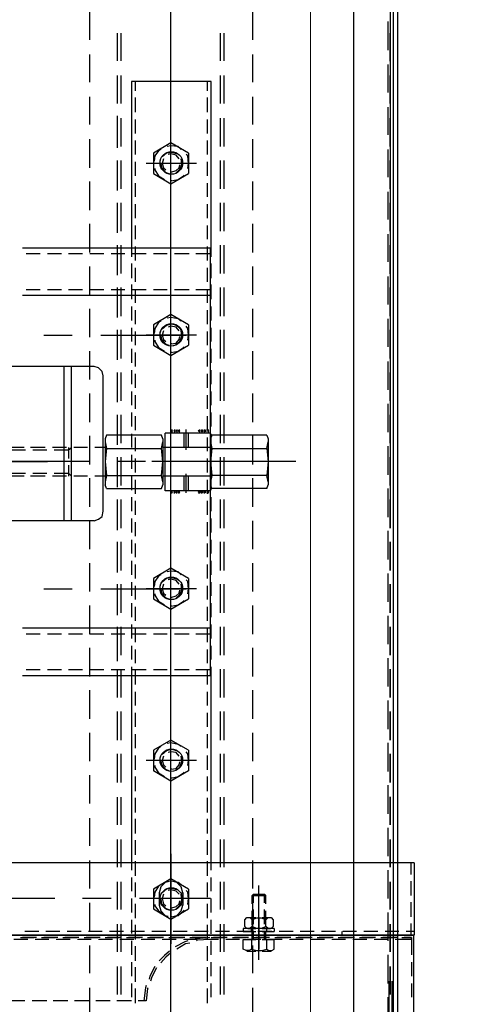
# Model space of a CAD drawing. Header units: millimetres. Extents: x -1469 to 52323, y -1368 to 13830.
# Tile 58 of 85: x 15306 to 15497, y 7858 to 8278. Entities that reach past the tile are written whole.
import ezdxf

# ---------------------------------------------------------------- set-up
doc = ezdxf.new("R2010")
doc.units = ezdxf.units.MM
doc.layers.add('A-CEILING-01', color=7, linetype='Continuous', lineweight=5, true_color=0xd56ca8)
doc.layers.add('A-CEILING-05', color=7, linetype='Continuous', lineweight=5, true_color=0x139b48)
doc.layers.add('ACMV-EQP-CHW', color=30, linetype='Continuous', true_color=0xff7f00)
doc.layers.add('RCP LAYOUT', color=9, linetype='Continuous', true_color=0x808080)

# ---------------------------------------------------------------- blocks, each defined once
blk = doc.blocks.new('A$C256bf26b')
at = {"layer": 'A-CEILING-01', "true_color": 0x808080}
h = blk.add_hatch(dxfattribs=at)
h.set_pattern_fill('ANSI37', color=8, scale=2000)
h.set_pattern_definition([(45, (0, 0), (-176.7767, 176.7767), []), (135, (0, 0), (-176.7767, -176.7767), [])])
edge = h.paths.add_edge_path()
edge.add_line((17350, 13380), (12020, 13380))
edge.add_line((12020, 13380), (12020, 13280))
edge.add_line((12020, 13280), (11820, 13280))
edge.add_line((11820, 13280), (11820, 13380))
edge.add_line((11820, 13380), (6090, 13380))
edge.add_line((6090, 13380), (6090, 13280))
edge.add_line((6090, 13280), (5890, 13280))
edge.add_line((5890, 13280), (5890, 13380))
edge.add_line((5890, 13380), (350, 13380))
edge.add_line((350, 13380), (200, 13380))
edge.add_line((200, 13380), (200, 4520))
edge.add_line((200, 4520), (650, 4520))
edge.add_line((650, 4520), (650, 4220))
edge.add_line((650, 4220), (200, 4220))
edge.add_line((200, 4220), (200, 3270))
edge.add_line((200, 3270), (3945, 3270))
edge.add_line((3945, 3270), (3945, 3920))
edge.add_line((3945, 3920), (6135, 3920))
edge.add_line((6135, 3920), (6135, 3270))
edge.add_line((6135, 3270), (9805, 3270))
edge.add_line((9805, 3270), (9805, 3070))
edge.add_line((9805, 3070), (10125.7, 3070))
edge.add_line((10125.7, 3070), (10125.7, 3423))
edge.add_line((10125.7, 3423), (11242.06, 4539.36))
edge.add_line((11242.06, 4539.36), (10770.13, 5011.3))
edge.add_line((10770.13, 5011.3), (11904.42, 6145.58))
edge.add_line((11904.42, 6145.58), (14298.83, 8540))
edge.add_line((14298.83, 8540), (14450, 8540))
edge.add_line((14450, 8540), (14450, 9620))
edge.add_line((14450, 9620), (14450, 12330))
edge.add_arc((15200, 12330), 750, 90, 180, ccw=False)
edge.add_line((15200, 13080), (17350, 13080))
edge.add_line((17350, 13080), (17350, 13380))
h.paths.add_polyline_path([(5890.13, 11294.23), (6090.12, 11294.23), (6090.12, 11094.22), (5890.13, 11094.22)], flags=16)
h.paths.add_polyline_path([(5890.13, 9330), (6090.12, 9330), (6090.12, 9129.99), (5890.13, 9129.99)], flags=16)
h.paths.add_polyline_path([(5890, 8418.41), (6090, 8418.41), (6090, 8218.41), (5890, 8218.41)], flags=16)
h.paths.add_polyline_path([(5890, 6030), (6090, 6030), (6090, 5829.99), (5890, 5829.99)], flags=16)
h.paths.add_polyline_path([(11820, 8418.41), (12020, 8418.41), (12020, 8218.41), (11820, 8218.41)], flags=16)
h.paths.add_polyline_path([(11820, 9330), (12020, 9330), (12020, 9129.99), (11820, 9129.99)], flags=16)
h.paths.add_polyline_path([(11820.13, 11294.23), (12020.12, 11294.23), (12020.12, 11094.22), (11820.13, 11094.22)], flags=16)
at = {"layer": 'A-CEILING-05', "true_color": 0x808080}
h = blk.add_hatch(dxfattribs=at)
h.set_pattern_fill('_USER', color=8, scale=600, double=1, pattern_type=0)
h.set_pattern_definition([(0, (17230, 9520), (0, 600), []), (90, (17230, 9520), (-600, 4e-14), [])])
h.paths.add_polyline_path([(15490.92, 3520), (14590, 3520), (14590, 9520), (17230, 9520), (17230, 3520), (16390.92, 3520)])
blk = doc.blocks.new('AHU-5 TR-CARRIER')
at = {"layer": 'ACMV-EQP-CHW'}
for points in [[(45.85, 493.93), (1154.54, 493.93), (1154.54, 747.45)], [(44.6, 510.77), (1185.41, 510.77), (1185.41, 706.29)], [(507.35, 519.81), (507.35, 84.51)], [(507.35, 519.81), (538.23, 519.81)], [(507.35, 518.26), (512.33, 518.26)], [(515.15, 518.26), (521.38, 518.26)], [(524.2, 518.26), (530.42, 518.26)], [(533.23, 518.26), (538.22, 518.26)], [(536.65, 519.81), (536.65, 516.38)], [(538.23, 519.81), (538.23, 84.51)], [(538.23, 519.5), (901.81, 519.5)], [(538.23, 82.02), (538.23, 519.5)], [(540.09, 518.57), (539.16, 518.57), (546.64, 518.57)], [(539.16, 514.52), (539.16, 518.57)], [(539.16, 518.57), (539.16, 515.45)], [(540.09, 518.57), (540.09, 511.71)], [(549.76, 518.57), (555.68, 518.57)], [(558.8, 518.57), (564.72, 518.57)], [(45.85, 512.65), (1157.35, 512.65)], [(536.65, 513.27), (536.65, 507.35)], [(44.6, 509.52), (362.66, 509.52)], [(160.6, 508.59), (148.44, 508.59)], [(178.69, 508.59), (166.84, 508.59)], [(196.77, 508.59), (184.92, 508.59)], [(214.86, 508.59), (203.01, 508.59)], [(232.95, 508.59), (221.1, 508.59)], [(251.03, 508.59), (239.18, 508.59)], [(269.11, 508.59), (257.27, 508.59)], [(287.2, 508.59), (275.35, 508.59)], [(305.59, 508.59), (293.43, 508.59)], [(323.69, 508.59), (311.52, 508.59)], [(341.77, 508.59), (329.61, 508.59)], [(359.85, 508.59), (347.7, 508.59)], [(377.94, 508.59), (365.77, 508.59)], [(396.03, 508.59), (383.87, 508.59)], [(414.11, 508.59), (401.96, 508.59)], [(432.2, 508.59), (420.04, 508.59)], [(450.29, 508.59), (438.13, 508.59)], [(468.37, 508.59), (456.21, 508.59)], [(486.45, 508.59), (474.29, 508.59)], [(504.54, 508.59), (492.38, 508.59)], [(522.64, 508.59), (510.46, 508.59)], [(540.71, 508.59), (528.55, 508.59)], [(539.16, 512.33), (539.16, 506.4)], [(539.16, 505.47), (539.16, 511.4)], [(540.09, 508.59), (540.09, 502.67)], [(558.8, 508.59), (546.65, 508.59)], [(557.87, 510.15), (882.47, 510.15)], [(557.87, 508.9), (572.21, 508.9)], [(576.89, 508.59), (564.72, 508.59)], [(536.65, 504.22), (536.65, 498.3)], [(539.16, 503.29), (539.16, 497.37)], [(539.16, 496.43), (539.16, 502.35)], [(540.09, 499.55), (540.09, 493.62)], [(536.65, 495.18), (536.65, 489.25)], [(539.16, 494.25), (539.16, 488.32)], [(539.16, 487.38), (539.16, 493.31)], [(536.66, 488.95), (538.23, 488.95)], [(540.09, 490.5), (540.09, 484.57)], [(536.65, 486.14), (536.65, 480.21)], [(539.16, 485.2), (539.16, 479.28)], [(539.16, 478.34), (539.16, 484.27)], [(540.09, 481.47), (540.09, 475.53)], [(536.65, 477.1), (536.65, 471.17)], [(539.16, 476.16), (539.16, 470.24)], [(539.16, 469.3), (539.16, 475.22)], [(540.09, 472.42), (540.09, 466.5)], [(336.16, 469.3), (336.16, 417.22)], [(536.65, 468.05), (536.65, 462.13)], [(539.16, 467.12), (539.16, 461.19)], [(539.16, 460.25), (539.16, 466.18)], [(540.09, 463.37), (540.09, 457.45)], [(531.67, 456.52), (530.73, 457.45), (530.73, 458.7), (531.67, 459.63)], [(530.73, 454.96), (530.73, 458.39)], [(531.67, 459.63), (534.47, 459.63)], [(534.47, 459.63), (535.42, 458.7), (535.42, 457.45), (534.47, 456.52), (535.42, 454.64), (535.42, 452.46), (534.47, 450.59), (535.42, 449.66), (535.42, 448.4), (534.47, 447.47), (531.68, 447.47)], [(535.42, 459.94), (535.42, 454.96)], [(535.42, 459.94), (536.65, 459.94)], [(535.42, 454.96), (535.42, 458.39)], [(536.65, 459.01), (536.65, 453.09)], [(536.66, 454.96), (536.66, 459.94)], [(539.16, 458.07), (539.16, 452.15)], [(540.09, 454.96), (540.09, 459.94)], [(544.15, 459.94), (540.09, 459.94)], [(544.15, 456.83), (544.76, 457.77), (544.76, 459.01), (544.15, 459.94)], [(545.08, 454.96), (545.08, 458.7)], [(324.93, 456.83), (326.49, 457.45)], [(324.93, 456.83), (324.93, 433.44)], [(326.49, 457.45), (346.13, 457.45)], [(330.55, 456.83), (327.73, 457.45)], [(327.74, 432.82), (330.55, 433.44), (330.55, 456.83), (336.16, 457.45), (342.08, 456.83), (342.08, 433.44)], [(344.89, 457.45), (342.08, 456.83)], [(347.7, 456.83), (346.13, 457.45)], [(347.7, 456.83), (347.7, 433.44)], [(521.38, 450.59), (521.38, 456.51), (520.75, 455.89)], [(524.49, 455.89), (520.75, 455.89)], [(521.38, 450.59), (520.76, 451.21), (520.76, 455.89)], [(524.81, 456.52), (521.38, 456.52)], [(533.54, 455.89), (527.31, 455.89)], [(533.86, 456.52), (527.92, 456.52)], [(534.47, 456.51), (531.67, 456.51), (531.04, 454.64), (531.04, 452.46), (531.67, 450.59), (534.47, 450.59)], [(536.65, 456.83), (535.42, 456.83)], [(540.09, 455.89), (536.35, 455.89)], [(540.09, 456.52), (536.97, 456.52)], [(539.16, 451.21), (539.16, 457.13)], [(544.15, 450.28), (544.76, 452.46), (544.76, 454.64), (544.15, 456.82), (540.09, 456.82)], [(540.09, 454.33), (540.09, 448.4)], [(156.24, 450.9), (144.38, 450.9)], [(174.33, 450.9), (162.47, 450.9)], [(192.41, 450.9), (180.55, 450.9)], [(210.81, 450.9), (198.65, 450.9)], [(228.89, 450.9), (216.73, 450.9)], [(246.97, 450.9), (234.81, 450.9)], [(265.06, 450.9), (252.9, 450.9)], [(283.14, 450.9), (270.98, 450.9)], [(301.23, 450.9), (289.07, 450.9)], [(319.32, 450.9), (307.15, 450.9)], [(337.41, 450.9), (325.25, 450.9)], [(355.49, 450.9), (343.33, 450.9)], [(373.58, 450.9), (361.41, 450.9)], [(391.66, 450.9), (379.5, 450.9)], [(409.75, 450.9), (397.59, 450.9)], [(427.84, 450.9), (415.67, 450.9)], [(445.92, 450.9), (433.76, 450.9)], [(464.01, 450.9), (451.84, 450.9)], [(482.09, 450.9), (469.93, 450.9)], [(500.17, 450.9), (488.32, 450.9)], [(518.27, 450.9), (506.42, 450.9)], [(548.82, 453.4), (517.02, 453.4)], [(524.49, 451.21), (520.75, 451.21)], [(524.81, 450.59), (521.38, 450.59)], [(536.35, 450.9), (524.49, 450.9)], [(533.54, 451.21), (527.31, 451.21)], [(533.86, 450.59), (527.92, 450.59)], [(530.73, 453.4), (544.15, 453.4)], [(530.73, 448.72), (530.73, 452.15)], [(531.67, 447.47), (530.73, 448.41), (530.73, 449.65), (531.67, 450.59)], [(540.4, 453.4), (531.67, 453.4)], [(535.42, 452.15), (535.42, 446.84)], [(535.42, 448.72), (535.42, 452.15)], [(536.65, 450.28), (535.42, 450.28)], [(540.09, 451.21), (536.35, 451.21)], [(536.65, 449.96), (536.65, 444.04)], [(536.66, 446.85), (536.66, 452.15)], [(540.09, 450.59), (536.97, 450.59)], [(540.09, 446.85), (540.09, 452.15)], [(540.09, 450.28), (544.15, 450.28), (544.76, 449.34), (544.76, 448.1), (544.15, 446.85), (540.09, 446.85)], [(554.44, 450.9), (542.59, 450.9)], [(545.08, 448.41), (545.08, 452.15)], [(572.53, 450.9), (560.67, 450.9)], [(535.42, 446.85), (536.65, 446.85)], [(539.16, 449.02), (539.16, 443.11)], [(539.16, 442.17), (539.16, 448.09)], [(540.09, 445.29), (540.09, 439.37)], [(165.28, 438.74), (153.43, 438.74)], [(165.28, 437.18), (153.43, 437.18)], [(183.36, 438.74), (171.51, 438.74)], [(183.36, 437.18), (171.51, 437.18)], [(201.76, 438.74), (189.6, 438.74)], [(201.76, 437.18), (189.6, 437.18)], [(219.84, 438.74), (207.69, 438.74)], [(219.84, 437.18), (207.69, 437.18)], [(237.93, 438.74), (225.76, 438.74)], [(237.93, 437.18), (225.76, 437.18)], [(256.01, 438.74), (243.86, 438.74)], [(256.01, 437.18), (243.86, 437.18)], [(274.11, 438.74), (261.94, 438.74)], [(274.11, 437.18), (261.94, 437.18)], [(292.19, 438.74), (280.03, 438.74)], [(292.19, 437.18), (280.03, 437.18)], [(310.28, 438.74), (298.11, 438.74)], [(310.28, 437.18), (298.11, 437.18)], [(328.36, 438.74), (316.2, 438.74)], [(328.36, 437.18), (316.2, 437.18)], [(346.45, 438.74), (334.29, 438.74)], [(346.45, 437.18), (334.29, 437.18)], [(364.53, 438.74), (352.37, 438.74)], [(364.53, 437.18), (352.37, 437.18)], [(382.62, 438.74), (370.46, 438.74)], [(382.62, 437.18), (370.46, 437.18)], [(400.7, 438.74), (388.54, 438.74)], [(400.7, 437.18), (388.54, 437.18)], [(418.8, 438.74), (406.63, 438.74)], [(418.8, 437.18), (406.63, 437.18)], [(436.87, 438.74), (424.72, 438.74)], [(436.87, 437.18), (424.72, 437.18)], [(454.97, 438.74), (442.8, 438.74)], [(454.97, 437.18), (442.8, 437.18)], [(473.05, 438.74), (460.89, 438.74)], [(473.05, 437.18), (460.89, 437.18)], [(491.13, 438.74), (479.29, 438.74)], [(491.13, 437.18), (479.29, 437.18)], [(509.22, 438.74), (497.37, 438.74)], [(509.22, 437.18), (497.37, 437.18)], [(527.31, 438.74), (515.46, 438.74)], [(527.31, 437.18), (515.46, 437.18)], [(545.39, 438.74), (533.54, 438.74)], [(545.39, 437.18), (533.54, 437.18)], [(536.65, 440.93), (536.65, 435)], [(539.16, 439.99), (539.16, 434.06)], [(539.16, 433.12), (539.16, 439.05)], [(563.48, 438.74), (551.63, 438.74)], [(563.48, 437.18), (551.63, 437.18)], [(174.01, 433.13), (174.01, 399.13), (245.11, 399.13)], [(245.11, 433.13), (174.01, 433.13)], [(248.84, 433.13), (245.1, 433.13)], [(245.11, 432.82), (245.11, 360.16)], [(427.52, 352.68), (427.52, 360.16), (427.52, 432.82), (245.11, 432.82)], [(247.6, 432.82), (247.6, 426.58)], [(257.89, 433.13), (251.66, 433.13)], [(266.93, 433.13), (260.7, 433.13)], [(262.88, 432.82), (262.88, 426.58)], [(265.38, 432.82), (265.38, 360.16)], [(275.98, 433.13), (270.06, 433.13)], [(285.02, 433.13), (279.09, 433.13)], [(294.06, 433.13), (288.14, 433.13)], [(303.1, 433.13), (297.17, 433.13)], [(312.15, 433.13), (306.22, 433.13)], [(321.18, 433.13), (315.26, 433.13)], [(323.99, 432.82), (323.99, 413.48)], [(330.23, 433.13), (324.31, 433.13)], [(324.93, 433.44), (326.49, 432.82)], [(326.49, 432.82), (346.13, 432.82)], [(330.23, 432.82), (330.23, 413.48)], [(330.23, 432.82), (330.23, 412.55)], [(330.55, 433.44), (336.16, 432.82), (342.08, 433.44), (344.89, 432.82)], [(339.28, 433.13), (333.36, 433.13)], [(336.16, 436.56), (336.16, 407.87)], [(348.31, 433.13), (342.39, 433.13)], [(342.39, 432.82), (342.39, 413.48)], [(342.39, 432.82), (342.39, 412.55)], [(347.7, 433.44), (346.13, 432.82)], [(348.63, 432.82), (348.63, 413.48)], [(357.36, 433.13), (351.43, 433.13)], [(366.4, 433.13), (360.47, 433.13)], [(375.45, 433.13), (369.52, 433.13)], [(384.49, 433.13), (378.56, 433.13)], [(393.53, 433.13), (387.61, 433.13)], [(402.57, 433.13), (396.65, 433.13)], [(411.61, 433.13), (405.69, 433.13)], [(407.25, 432.82), (407.25, 360.16)], [(409.75, 432.82), (409.75, 426.58)], [(420.67, 433.13), (414.73, 433.13)], [(427.52, 433.13), (423.78, 433.13)], [(425.02, 432.82), (425.02, 426.58)], [(510.46, 433.13), (427.52, 433.13)], [(519.51, 433.13), (513.59, 433.13)], [(528.55, 433.13), (522.64, 433.13)], [(522.64, 432.82), (522.64, 402.57)], [(537.6, 433.13), (531.67, 433.13)], [(540.09, 436.24), (540.09, 430.32)], [(546.65, 433.13), (540.71, 433.13)], [(555.68, 433.13), (549.76, 433.13)], [(564.72, 433.13), (558.8, 433.13)], [(178.06, 431.57), (174.01, 431.57)], [(187.11, 431.57), (180.87, 431.57)], [(196.15, 431.57), (190.22, 431.57)], [(205.18, 431.57), (199.26, 431.57)], [(214.23, 431.57), (208.31, 431.57)], [(223.28, 431.57), (217.35, 431.57)], [(232.32, 431.57), (226.39, 431.57)], [(241.36, 431.57), (235.44, 431.57)], [(250.4, 431.57), (244.48, 431.57)], [(259.45, 431.57), (253.52, 431.57)], [(268.48, 431.57), (262.56, 431.57)], [(277.54, 431.57), (271.61, 431.57)], [(286.58, 431.57), (280.64, 431.57)], [(295.62, 431.57), (289.7, 431.57)], [(304.66, 431.57), (298.73, 431.57)], [(313.7, 431.57), (307.78, 431.57)], [(322.75, 431.57), (316.83, 431.57)], [(322.44, 431.88), (323.68, 431.88)], [(322.44, 430.32), (323.68, 430.32)], [(322.44, 429.08), (323.68, 429.08)], [(322.75, 432.19), (323.38, 431.57)], [(322.75, 431.57), (323.38, 432.19)], [(322.75, 430.94), (323.38, 430.01)], [(322.75, 430.01), (323.38, 430.94)], [(322.75, 429.7), (323.38, 428.76)], [(322.75, 428.76), (323.38, 429.7)], [(331.79, 431.57), (325.86, 431.57)], [(340.84, 431.57), (334.9, 431.57)], [(349.88, 431.57), (343.95, 431.57)], [(349.87, 431.88), (348.63, 431.88)], [(349.87, 430.32), (348.63, 430.32)], [(349.87, 429.08), (348.63, 429.08)], [(349.56, 432.19), (348.94, 431.57)], [(349.56, 431.57), (348.94, 432.19)], [(349.56, 430.94), (348.94, 430.01)], [(349.56, 430.01), (348.94, 430.94)], [(349.56, 429.7), (348.94, 428.76)], [(349.56, 428.76), (348.94, 429.7)], [(358.92, 431.57), (353, 431.57)], [(367.96, 431.57), (362.04, 431.57)], [(377, 431.57), (371.08, 431.57)], [(386.05, 431.57), (380.13, 431.57)], [(395.09, 431.57), (389.16, 431.57)], [(404.13, 431.57), (398.2, 431.57)], [(413.18, 431.57), (407.25, 431.57)], [(422.22, 431.57), (416.3, 431.57)], [(431.26, 431.57), (425.34, 431.57)], [(440.3, 431.57), (434.38, 431.57)], [(449.35, 431.57), (443.42, 431.57)], [(458.39, 431.57), (452.47, 431.57)], [(467.75, 431.57), (461.51, 431.57)], [(476.79, 431.57), (470.55, 431.57)], [(485.84, 431.57), (479.6, 431.57)], [(494.88, 431.57), (488.64, 431.57)], [(503.92, 431.57), (497.69, 431.57)], [(512.96, 431.57), (506.72, 431.57)], [(521.99, 431.57), (515.77, 431.57)], [(531.04, 431.57), (524.81, 431.57)], [(540.09, 431.57), (533.86, 431.57)], [(536.65, 431.88), (536.65, 425.95)], [(539.16, 432.5), (539.78, 427.21), (539.78, 426.27)], [(539.16, 430.95), (539.16, 425.02)], [(539.16, 424.08), (539.16, 430.01)], [(540.09, 432.5), (540.39, 427.21), (540.71, 426.89)], [(549.14, 431.57), (542.89, 431.57)], [(558.18, 431.57), (551.94, 431.57)], [(567.21, 431.57), (560.99, 431.57)], [(208.94, 426.89), (208.94, 405.37)], [(282.22, 426.89), (282.22, 405.38)], [(322.44, 428.14), (323.68, 428.14)], [(322.75, 428.45), (323.38, 427.52)], [(322.75, 427.52), (323.38, 428.45)], [(349.87, 428.14), (348.63, 428.14)], [(349.56, 428.45), (348.94, 427.52)], [(349.56, 427.52), (348.94, 428.45)], [(390.42, 426.89), (390.42, 405.38)], [(463.69, 426.89), (463.69, 405.38)], [(522.64, 426.89), (522.64, 405.38)], [(540.09, 427.21), (540.09, 421.28)], [(204.57, 423.46), (200.2, 415.97), (204.57, 408.5)], [(203.01, 420.34), (201.76, 419.1), (201.45, 415.97), (201.76, 414.42)], [(204.57, 423.46), (213.3, 423.46)], [(211.12, 423.15), (208.94, 423.46), (205.81, 423.15), (205.18, 422.53)], [(212.99, 418.16), (211.43, 419.72), (209.25, 420.66), (207.07, 420.34)], [(213.29, 408.5), (217.66, 415.97), (213.29, 423.46)], [(216.42, 416.29), (216.42, 415.97), (215.79, 419.1), (214.23, 421.28), (213.93, 421.59)], [(247.6, 423.77), (247.6, 417.53)], [(262.88, 423.77), (262.88, 417.53)], [(277.85, 423.46), (273.49, 415.97), (277.85, 408.5)], [(276.29, 420.34), (275.35, 419.1), (274.72, 415.97), (275.04, 414.42)], [(277.85, 423.46), (286.58, 423.46)], [(284.39, 423.15), (282.22, 423.46), (279.41, 423.15), (278.48, 422.53)], [(286.26, 418.16), (285.02, 419.72), (282.53, 420.66), (280.34, 420.34)], [(282.22, 386.04), (282.22, 422.52)], [(286.58, 408.5), (290.95, 415.97), (286.58, 423.46)], [(289.69, 416.29), (289.69, 415.97), (289.07, 419.1), (287.51, 421.28), (287.2, 421.59)], [(331.17, 422.53), (322.44, 422.53)], [(330.23, 423.46), (323.99, 423.46)], [(330.23, 421.59), (323.99, 421.59)], [(349.56, 422.52), (341.45, 422.52)], [(348.63, 423.46), (342.39, 423.46)], [(348.63, 421.59), (342.39, 421.59)], [(386.05, 423.46), (381.69, 415.97), (386.05, 408.5)], [(384.49, 420.34), (383.24, 419.1), (382.93, 415.97), (383.24, 414.42)], [(386.05, 423.46), (394.78, 423.46)], [(392.6, 423.15), (390.42, 423.46), (387.29, 423.15), (386.67, 422.53)], [(394.47, 418.16), (392.91, 419.72), (390.72, 420.66), (388.54, 420.34)], [(390.42, 386.04), (390.42, 422.52)], [(394.78, 408.5), (399.15, 415.97), (394.78, 423.46)], [(397.9, 416.29), (397.9, 415.97), (397.27, 419.1), (395.72, 421.28), (395.41, 421.59)], [(409.75, 423.77), (409.75, 417.53)], [(425.02, 423.77), (425.02, 417.53)], [(459.33, 423.46), (454.97, 415.97), (459.33, 408.5)], [(457.77, 420.34), (456.83, 419.1), (456.21, 415.97), (456.52, 414.42)], [(459.33, 423.46), (468.06, 423.46)], [(465.87, 423.15), (463.69, 423.46), (460.89, 423.15), (459.95, 422.53)], [(467.75, 418.16), (466.5, 419.72), (464, 420.66), (461.82, 420.34)], [(468.05, 408.5), (472.42, 415.97), (468.05, 423.46)], [(471.18, 416.29), (471.18, 415.97), (470.55, 419.1), (468.99, 421.28), (468.68, 421.59)], [(518.57, 423.46), (514.22, 415.97), (518.57, 408.5)], [(516.7, 420.34), (515.77, 419.1), (515.15, 415.97), (515.46, 414.42)], [(520.14, 420.97), (517.64, 420.34), (515.77, 418.47), (515.46, 417.53)], [(518.57, 423.46), (526.99, 423.46)], [(525.12, 423.15), (522.64, 423.46), (519.82, 423.15), (519.2, 422.53)], [(520.14, 420.97), (525.43, 420.97)], [(527, 418.16), (525.43, 419.72), (523.25, 420.66), (520.75, 420.34)], [(530.12, 417.53), (529.8, 418.47), (527.92, 420.34), (525.43, 420.97)], [(527, 408.5), (531.36, 415.97), (527, 423.46)], [(530.42, 416.29), (530.42, 415.97), (529.8, 419.1), (527.92, 421.28), (527.62, 421.59)], [(536.65, 422.83), (536.65, 416.91)], [(539.16, 421.9), (539.16, 415.98)], [(539.16, 415.05), (539.16, 420.97)], [(540.71, 423.15), (541.02, 421.9), (543.21, 417.84)], [(541.65, 424.08), (541.96, 422.22), (544.15, 418.47)], [(171.51, 415.97), (111.02, 415.97)], [(229.52, 415.97), (164.96, 415.97)], [(195.53, 415.97), (183.36, 415.97)], [(204.88, 418.47), (204.25, 416.29), (204.57, 414.1), (206.13, 412.23)], [(207.06, 419.41), (205.51, 418.15), (204.88, 415.97), (205.18, 414.73)], [(267.86, 415.97), (207.69, 415.97)], [(212.68, 416.29), (212.68, 415.97), (212.04, 418.16), (210.81, 419.41), (209.55, 419.72)], [(253.52, 415.97), (241.68, 415.97)], [(326.18, 415.97), (265.69, 415.97)], [(318.07, 415.97), (275.98, 415.97)], [(278.16, 418.47), (277.53, 416.29), (278.16, 414.1), (279.72, 412.23)], [(280.34, 419.41), (278.78, 418.15), (278.48, 415.97), (278.78, 414.73)], [(292.19, 415.97), (280.03, 415.97)], [(285.95, 416.29), (285.95, 415.97), (285.65, 418.16), (284.09, 419.41), (282.83, 419.72)], [(364.54, 415.97), (304.04, 415.97)], [(322.44, 419.41), (323.68, 419.41)], [(322.44, 418.47), (323.68, 418.47)], [(322.44, 417.53), (323.68, 417.53)], [(322.44, 416.29), (323.68, 416.29)], [(322.75, 419.72), (323.38, 419.1)], [(322.75, 419.1), (323.38, 419.72)], [(322.75, 418.78), (323.38, 418.16)], [(322.75, 418.16), (323.38, 418.78)], [(322.75, 417.85), (323.38, 417.22)], [(322.75, 417.22), (323.38, 417.85)], [(322.75, 416.6), (323.38, 415.97)], [(322.75, 415.97), (323.38, 416.6)], [(342.39, 415.97), (330.23, 415.97)], [(350.19, 415.97), (338.03, 415.97)], [(349.87, 419.41), (348.63, 419.41)], [(349.87, 418.47), (348.63, 418.47)], [(349.87, 417.53), (348.63, 417.53)], [(349.87, 416.29), (348.63, 416.29)], [(349.56, 419.72), (348.94, 419.1)], [(349.56, 419.1), (348.94, 419.72)], [(349.56, 418.78), (348.94, 418.16)], [(349.56, 418.16), (348.94, 418.78)], [(349.56, 417.85), (348.94, 417.22)], [(349.56, 417.22), (348.94, 417.85)], [(349.56, 416.6), (348.94, 415.97)], [(349.56, 415.97), (348.94, 416.6)], [(396.65, 415.97), (354.24, 415.97)], [(422.53, 415.97), (362.35, 415.97)], [(388.54, 415.97), (376.7, 415.97)], [(386.36, 418.47), (385.74, 416.29), (386.06, 414.1), (387.61, 412.23)], [(388.54, 419.41), (386.98, 418.15), (386.36, 415.97), (386.67, 414.73)], [(394.15, 416.29), (394.15, 415.97), (393.53, 418.16), (392.28, 419.41), (391.04, 419.72)], [(460.89, 415.97), (400.7, 415.97)], [(446.85, 415.97), (434.7, 415.97)], [(519.19, 415.97), (458.7, 415.97)], [(459.65, 418.47), (459.02, 416.29), (459.65, 414.1), (461.2, 412.23)], [(461.82, 419.41), (460.26, 418.15), (459.95, 415.97), (460.26, 414.73)], [(467.44, 416.29), (467.44, 415.97), (467.12, 418.16), (465.57, 419.41), (464.32, 419.72)], [(485.21, 415.97), (473.05, 415.97)], [(557.55, 415.97), (497.37, 415.97)], [(503.6, 415.97), (541.96, 415.97)], [(518.89, 418.47), (518.27, 416.29), (518.57, 414.1), (520.14, 412.23)], [(520.76, 419.41), (519.51, 418.15), (518.89, 415.97), (519.19, 414.73)], [(526.68, 416.29), (526.68, 415.97), (526.06, 418.16), (524.81, 419.41), (523.57, 419.72)], [(543.21, 415.97), (531.04, 415.97)], [(540.09, 418.16), (540.09, 412.23)], [(545.7, 415.97), (547.58, 413.8), (550.07, 411.61)], [(615.56, 415.97), (555.37, 415.97)], [(207.06, 412.85), (208.94, 412.23), (210.81, 412.85), (211.74, 413.79)], [(208.94, 411.61), (210.8, 411.93), (212.68, 413.48), (213.29, 415.05)], [(211.12, 409.12), (211.74, 409.12), (214.23, 410.68), (215.79, 413.17)], [(247.6, 414.42), (247.6, 408.49)], [(262.88, 414.42), (262.88, 408.49)], [(280.34, 412.85), (282.22, 412.23), (284.09, 412.85), (285.02, 413.79)], [(282.53, 411.61), (284.09, 411.93), (285.95, 413.48), (286.58, 415.05)], [(284.39, 409.12), (285.02, 409.12), (287.51, 410.68), (289.07, 413.17)], [(348.63, 413.48), (323.99, 413.48)], [(326.49, 412.55), (324.93, 411.93), (324.93, 388.53), (326.49, 387.92)], [(326.49, 412.55), (346.13, 412.55)], [(327.74, 387.92), (330.55, 388.53), (330.55, 411.93), (327.74, 412.55)], [(330.23, 412.55), (342.39, 412.55)], [(342.08, 411.93), (336.16, 412.55), (330.55, 411.93)], [(344.89, 412.55), (342.08, 411.93)], [(342.08, 388.53), (342.08, 411.93)], [(347.7, 411.93), (346.14, 412.55)], [(347.7, 388.53), (347.7, 411.93)], [(388.54, 412.85), (390.42, 412.23), (392.29, 412.85), (393.23, 413.79)], [(390.42, 411.61), (392.28, 411.93), (394.15, 413.48), (394.78, 415.05)], [(392.6, 409.12), (393.23, 409.12), (395.72, 410.68), (397.27, 413.17)], [(409.75, 414.42), (409.75, 408.49)], [(425.02, 414.42), (425.02, 408.49)], [(461.82, 412.85), (463.69, 412.23), (465.57, 412.85), (466.5, 413.79)], [(464.01, 411.61), (465.57, 411.93), (467.44, 413.48), (468.05, 415.05)], [(465.87, 409.12), (466.5, 409.12), (469, 410.68), (470.55, 413.17)], [(515.46, 414.73), (515.77, 413.48), (517.64, 411.61), (520.14, 410.98)], [(520.76, 412.85), (522.64, 412.23), (524.81, 412.85), (525.75, 413.79)], [(522.94, 411.61), (524.81, 411.93), (526.68, 413.48), (527.31, 415.05)], [(525.12, 409.12), (525.75, 409.12), (527.92, 410.68), (529.49, 413.17)], [(525.43, 410.99), (527.92, 411.61), (529.8, 413.48), (530.12, 414.73)], [(536.65, 413.79), (536.65, 407.87)], [(539.16, 412.85), (539.16, 406.93)], [(539.16, 406), (539.16, 411.93)], [(545.08, 415.35), (546.94, 413.17), (549.13, 410.99)], [(203.01, 411.61), (203.63, 410.68), (205.81, 409.12), (208, 408.81)], [(204.57, 408.5), (213.3, 408.5)], [(276.29, 411.61), (276.91, 410.68), (279.41, 409.12), (281.59, 408.81)], [(277.85, 408.5), (286.58, 408.5)], [(384.49, 411.61), (385.11, 410.68), (387.29, 409.12), (389.48, 408.81)], [(386.05, 408.5), (394.78, 408.5)], [(457.77, 411.61), (458.39, 410.68), (460.89, 409.12), (463.08, 408.81)], [(459.33, 408.5), (468.06, 408.5)], [(516.7, 411.61), (517.33, 410.68), (519.82, 409.12), (522, 408.81)], [(518.57, 408.5), (526.99, 408.5)], [(520.14, 410.98), (525.43, 410.98)], [(540.09, 409.12), (540.09, 403.2)], [(551.63, 409.12), (555.68, 406.93), (556.94, 406.62)], [(552.24, 409.74), (555.99, 407.87), (557.87, 407.24)], [(247.6, 405.37), (247.6, 399.45)], [(262.88, 405.37), (262.88, 399.45)], [(336.16, 405.06), (336.16, 393.21)], [(409.75, 405.37), (409.75, 399.45)], [(425.02, 405.37), (425.02, 399.45)], [(536.65, 404.75), (536.65, 398.82)], [(539.16, 403.82), (539.16, 397.89)], [(559.73, 405.38), (560.67, 405.06), (566.29, 404.44)], [(560.67, 406.31), (560.99, 406), (566.29, 405.38), (566.29, 401.95)], [(174.01, 400.7), (178.06, 400.7)], [(180.87, 400.7), (187.11, 400.7)], [(190.22, 400.7), (196.15, 400.7)], [(199.26, 400.7), (205.18, 400.7)], [(208.31, 400.7), (214.23, 400.7)], [(217.35, 400.7), (223.28, 400.7)], [(226.39, 400.7), (232.32, 400.7)], [(235.44, 400.7), (241.36, 400.7)], [(244.48, 400.7), (250.4, 400.7)], [(245.11, 399.13), (248.85, 399.13)], [(251.66, 399.13), (257.89, 399.13)], [(253.52, 400.7), (259.45, 400.7)], [(260.7, 399.13), (266.93, 399.13)], [(262.56, 400.7), (268.49, 400.7)], [(270.06, 399.13), (275.98, 399.13)], [(271.61, 400.7), (277.53, 400.7)], [(279.09, 399.13), (285.02, 399.13)], [(280.65, 400.7), (286.58, 400.7)], [(288.14, 399.13), (294.06, 399.13)], [(289.7, 400.7), (295.62, 400.7)], [(297.17, 399.13), (303.1, 399.13)], [(298.73, 400.7), (304.66, 400.7)], [(306.22, 399.13), (312.15, 399.13)], [(307.78, 400.7), (313.7, 400.7)], [(315.26, 399.13), (321.18, 399.13)], [(316.83, 400.7), (322.75, 400.7)], [(324.31, 399.13), (330.23, 399.13)], [(325.86, 400.7), (331.8, 400.7)], [(333.36, 399.13), (339.28, 399.13)], [(334.91, 400.7), (340.84, 400.7)], [(342.39, 399.13), (348.31, 399.13)], [(343.95, 400.7), (349.88, 400.7)], [(351.43, 399.13), (357.36, 399.13)], [(353, 400.7), (358.92, 400.7)], [(360.47, 399.13), (366.4, 399.13)], [(362.04, 400.7), (367.96, 400.7)], [(369.52, 399.13), (375.45, 399.13)], [(371.08, 400.7), (377, 400.7)], [(378.56, 399.13), (384.49, 399.13)], [(380.13, 400.7), (386.06, 400.7)], [(387.61, 399.13), (393.53, 399.13)], [(389.16, 400.7), (395.09, 400.7)], [(396.65, 399.13), (402.57, 399.13)], [(398.21, 400.7), (404.13, 400.7)], [(405.69, 399.13), (411.61, 399.13)], [(407.25, 400.7), (413.18, 400.7)], [(414.73, 399.13), (420.67, 399.13)], [(416.3, 400.7), (422.22, 400.7)], [(423.78, 399.13), (507.35, 399.13)], [(425.34, 400.7), (431.26, 400.7)], [(434.38, 400.7), (440.31, 400.7)], [(443.42, 400.7), (449.35, 400.7)], [(452.47, 400.7), (458.39, 400.7)], [(461.51, 400.7), (467.75, 400.7)], [(470.55, 400.7), (476.79, 400.7)], [(479.6, 400.7), (485.84, 400.7)], [(488.64, 400.7), (494.88, 400.7)], [(497.68, 400.7), (503.92, 400.7)], [(506.72, 400.7), (512.96, 400.7)], [(507.35, 399.13), (510.46, 399.13)], [(513.59, 399.13), (519.51, 399.13)], [(515.77, 400.7), (521.99, 400.7)], [(522.64, 399.13), (528.55, 399.13)], [(524.81, 400.7), (531.05, 400.7)], [(531.67, 399.13), (537.59, 399.13)], [(533.86, 400.7), (540.1, 400.7)], [(539.16, 396.95), (539.16, 402.88)], [(540.09, 400.07), (540.09, 394.15)], [(540.71, 399.13), (546.64, 399.13)], [(542.89, 400.7), (549.13, 400.7)], [(549.76, 399.13), (555.68, 399.13)], [(551.94, 400.7), (558.18, 400.7)], [(558.8, 399.13), (564.72, 399.13)], [(560.99, 400.7), (567.21, 400.7)], [(566.29, 399.13), (566.29, 392.9)], [(247.6, 396.33), (247.6, 390.41)], [(262.88, 396.33), (262.88, 390.41)], [(409.75, 396.33), (409.75, 390.41)], [(425.02, 396.33), (425.02, 390.41)], [(536.65, 395.71), (536.65, 389.79)], [(165.28, 394.77), (153.43, 394.77)], [(165.28, 393.21), (153.43, 393.21)], [(183.36, 394.77), (171.51, 394.77)], [(183.36, 393.21), (171.51, 393.21)], [(202.38, 393.21), (188.67, 393.21)], [(201.76, 394.77), (189.6, 394.77)], [(201.76, 393.21), (189.6, 393.21)], [(219.84, 394.77), (207.69, 394.77)], [(219.84, 393.21), (207.69, 393.21)], [(220.48, 393.21), (208.31, 393.21)], [(237.93, 394.77), (225.76, 394.77)], [(237.93, 393.21), (225.76, 393.21)], [(238.56, 393.21), (226.71, 393.21)], [(256.01, 394.77), (243.86, 394.77)], [(256.01, 393.21), (243.86, 393.21)], [(256.64, 393.21), (244.79, 393.21)], [(274.11, 394.77), (261.94, 394.77)], [(274.11, 393.21), (261.94, 393.21)], [(274.72, 393.21), (262.88, 393.21)], [(292.19, 394.77), (280.03, 394.77)], [(292.19, 393.21), (280.03, 393.21)], [(292.81, 393.21), (280.96, 393.21)], [(310.28, 394.77), (298.11, 394.77)], [(310.28, 393.21), (298.11, 393.21)], [(310.89, 393.21), (299.05, 393.21)], [(328.36, 394.77), (316.2, 394.77)], [(328.36, 393.21), (316.2, 393.21)], [(328.99, 393.21), (317.13, 393.21)], [(346.45, 394.77), (334.29, 394.77)], [(346.45, 393.21), (334.29, 393.21)], [(347.07, 393.21), (335.23, 393.21)], [(364.53, 394.77), (352.37, 394.77)], [(364.53, 393.21), (352.37, 393.21)], [(365.48, 393.21), (353.3, 393.21)], [(382.62, 394.77), (370.46, 394.77)], [(382.62, 393.21), (370.46, 393.21)], [(383.55, 393.21), (371.4, 393.21)], [(400.7, 394.77), (388.54, 394.77)], [(400.7, 393.21), (388.54, 393.21)], [(401.65, 393.21), (389.48, 393.21)], [(418.8, 394.77), (406.63, 394.77)], [(418.8, 393.21), (406.63, 393.21)], [(421.28, 393.21), (407.57, 393.21)], [(436.87, 394.77), (424.72, 394.77)], [(436.87, 393.21), (424.72, 393.21)], [(454.97, 394.77), (442.8, 394.77)], [(454.97, 393.21), (442.8, 393.21)], [(473.05, 394.77), (460.89, 394.77)], [(473.05, 393.21), (460.89, 393.21)], [(491.13, 394.77), (479.29, 394.77)], [(491.13, 393.21), (479.29, 393.21)], [(509.22, 394.77), (497.37, 394.77)], [(509.22, 393.21), (497.37, 393.21)], [(527.31, 394.77), (515.46, 394.77)], [(527.31, 393.21), (515.46, 393.21)], [(545.39, 394.77), (533.54, 394.77)], [(545.39, 393.21), (533.54, 393.21)], [(539.16, 394.77), (539.16, 388.85)], [(539.16, 387.92), (539.16, 393.84)], [(540.09, 391.03), (540.09, 385.11)], [(563.48, 394.77), (551.63, 394.77)], [(563.48, 393.21), (551.63, 393.21)], [(247.6, 387.28), (247.6, 381.37)], [(262.88, 387.28), (262.88, 381.37)], [(299.67, 386.98), (297.81, 386.67), (296.23, 385.1), (295.62, 383.23)], [(357.35, 386.98), (299.67, 386.98)], [(326.49, 387.92), (346.13, 387.92)], [(330.23, 387.92), (330.23, 383.54)], [(330.55, 388.53), (336.16, 387.92), (342.08, 388.53), (344.89, 387.92)], [(342.39, 387.92), (342.39, 383.54)], [(347.7, 388.53), (346.13, 387.92)], [(361.41, 383.23), (360.79, 385.1), (359.55, 386.67), (357.35, 386.98)], [(409.75, 387.28), (409.75, 381.37)], [(425.02, 387.28), (425.02, 381.37)], [(522.64, 390.41), (522.64, 378.25)], [(536.65, 386.66), (536.65, 380.75)], [(566.29, 390.09), (566.29, 383.86)], [(295.62, 383.23), (295.62, 339.89)], [(361.41, 383.23), (361.41, 339.89)], [(539.16, 385.73), (539.16, 379.81)], [(539.16, 378.87), (539.16, 384.8)], [(156.24, 381.37), (144.38, 381.37)], [(174.33, 381.37), (162.47, 381.37)], [(192.41, 381.37), (180.55, 381.37)], [(210.81, 381.37), (198.65, 381.37)], [(228.89, 381.37), (216.73, 381.37)], [(246.97, 381.37), (234.81, 381.37)], [(247.6, 378.25), (247.6, 372.32)], [(265.06, 381.37), (252.9, 381.37)], [(262.88, 378.25), (262.88, 372.32)], [(283.14, 381.37), (270.98, 381.37)], [(301.23, 381.37), (289.07, 381.37)], [(319.33, 381.37), (307.16, 381.37)], [(337.41, 381.37), (325.25, 381.37)], [(330.23, 380.43), (330.23, 374.5)], [(336.16, 381.06), (336.16, 320.86)], [(342.39, 380.43), (342.39, 374.5)], [(355.49, 381.37), (343.33, 381.37)], [(373.58, 381.37), (361.41, 381.37)], [(391.66, 381.37), (379.5, 381.37)], [(409.75, 381.37), (397.59, 381.37)], [(409.75, 378.25), (409.75, 372.32)], [(427.84, 381.37), (415.67, 381.37)], [(425.02, 378.25), (425.02, 372.32)], [(445.92, 381.37), (433.76, 381.37)], [(464.01, 381.37), (451.84, 381.37)], [(482.09, 381.37), (469.93, 381.37)], [(500.17, 381.37), (488.32, 381.37)], [(518.27, 381.37), (506.42, 381.37)], [(536.35, 381.37), (524.49, 381.37)], [(540.09, 381.98), (540.09, 376.06)], [(554.44, 381.37), (542.59, 381.37)], [(572.53, 381.37), (560.67, 381.37)], [(566.29, 381.06), (566.29, 374.81)], [(282.22, 361.71), (282.22, 373.88)], [(390.42, 361.71), (390.42, 373.88)], [(536.65, 377.63), (536.65, 371.7)], [(539.16, 376.69), (539.16, 370.76)], [(539.16, 369.83), (539.16, 375.75)], [(361.41, 373.57), (295.62, 373.57)], [(361.41, 370.45), (295.62, 370.45)], [(331.17, 372.32), (330.23, 373.58)], [(330.23, 372.32), (334.9, 372.32)], [(330.23, 371.39), (330.23, 365.46)], [(331.17, 366.08), (331.17, 372.32)], [(337.72, 372.32), (342.39, 372.32)], [(341.15, 372.32), (342.39, 373.58)], [(341.15, 366.08), (341.15, 372.32)], [(342.39, 371.39), (342.39, 365.46)], [(540.09, 372.94), (540.09, 367.02)], [(566.29, 372.01), (566.29, 365.78)], [(247.6, 369.2), (247.6, 363.28)], [(262.88, 369.2), (262.88, 363.28)], [(409.75, 369.2), (409.75, 363.28)], [(425.02, 369.2), (425.02, 363.28)], [(522.64, 366.4), (522.64, 305.9)], [(536.65, 368.58), (536.65, 362.65)], [(539.16, 367.64), (539.16, 361.71)], [(539.16, 360.78), (539.16, 366.71)], [(330.23, 362.35), (330.23, 356.1)], [(331.17, 357.05), (331.17, 362.97)], [(336.16, 279.4), (336.16, 363.28)], [(341.15, 357.05), (341.15, 362.97)], [(342.39, 362.35), (342.39, 356.1)], [(540.09, 363.91), (540.09, 357.98)], [(566.29, 362.97), (566.29, 356.73)], [(245.11, 360.16), (245.11, 352.68)], [(247.6, 360.16), (247.6, 354.23)], [(262.88, 360.16), (262.88, 354.23)], [(265.38, 360.16), (265.38, 352.68)], [(407.25, 360.16), (407.25, 352.68)], [(409.75, 360.16), (409.75, 354.23)], [(425.02, 360.16), (425.02, 354.23)], [(536.65, 359.54), (536.65, 353.61)], [(539.16, 358.6), (539.16, 352.67)], [(539.16, 351.74), (539.16, 357.66)], [(330.23, 353.3), (330.23, 347.06)], [(331.17, 348), (331.17, 353.92)], [(341.15, 348), (341.15, 353.92)], [(342.39, 353.3), (342.39, 347.06)], [(540.09, 354.86), (540.09, 348.93)], [(566.29, 353.61), (566.29, 347.69)]]:
    blk.add_lwpolyline(points, dxfattribs=at)
for points in [[(165.29, 509.52), (153.43, 509.52)], [(183.36, 509.52), (171.51, 509.52)], [(201.76, 509.52), (189.6, 509.52)], [(219.84, 509.52), (207.69, 509.52)], [(237.92, 509.52), (225.76, 509.52)], [(256.02, 509.52), (243.86, 509.52)], [(274.11, 509.52), (261.94, 509.52)], [(292.19, 509.52), (280.03, 509.52)], [(310.28, 509.52), (298.12, 509.52)], [(328.36, 509.52), (316.2, 509.52)], [(346.45, 509.52), (334.29, 509.52)], [(364.53, 509.52), (352.37, 509.52)], [(382.62, 509.52), (370.46, 509.52)], [(400.7, 509.52), (388.54, 509.52)], [(418.8, 509.52), (406.62, 509.52)], [(436.87, 509.52), (424.72, 509.52)], [(454.97, 509.52), (442.8, 509.52)], [(473.05, 509.52), (460.89, 509.52)], [(491.13, 509.52), (479.28, 509.52)], [(509.22, 509.52), (497.37, 509.52)], [(527.31, 509.52), (515.46, 509.52)], [(545.39, 509.52), (533.54, 509.52)], [(563.48, 509.52), (551.63, 509.52)]]:
    blk.add_lwpolyline(points, close=True, dxfattribs=at)
for centre, radius in [((208.79, 416.13), 4.82), ((282.07, 416.13), 4.82), ((282.21, 416.03), 4.73), ((390.26, 416.12), 4.82), ((390.28, 416.13), 4.82), ((463.55, 416.13), 4.82), ((522.8, 416.13), 4.82)]:
    blk.add_circle(centre, radius, dxfattribs=at)

msp = doc.modelspace()

# ---------------------------------------------------------------- block references
at = {"layer": 'ACMV-EQP-CHW', "rotation": 270}
msp.add_blockref('AHU-5 TR-CARRIER', (14954.91, 8425.95), dxfattribs=at)
at = {"layer": 'RCP LAYOUT'}
msp.add_blockref('A$C256bf26b', (0, 0), dxfattribs=at)

doc.saveas('drawing.dxf')
